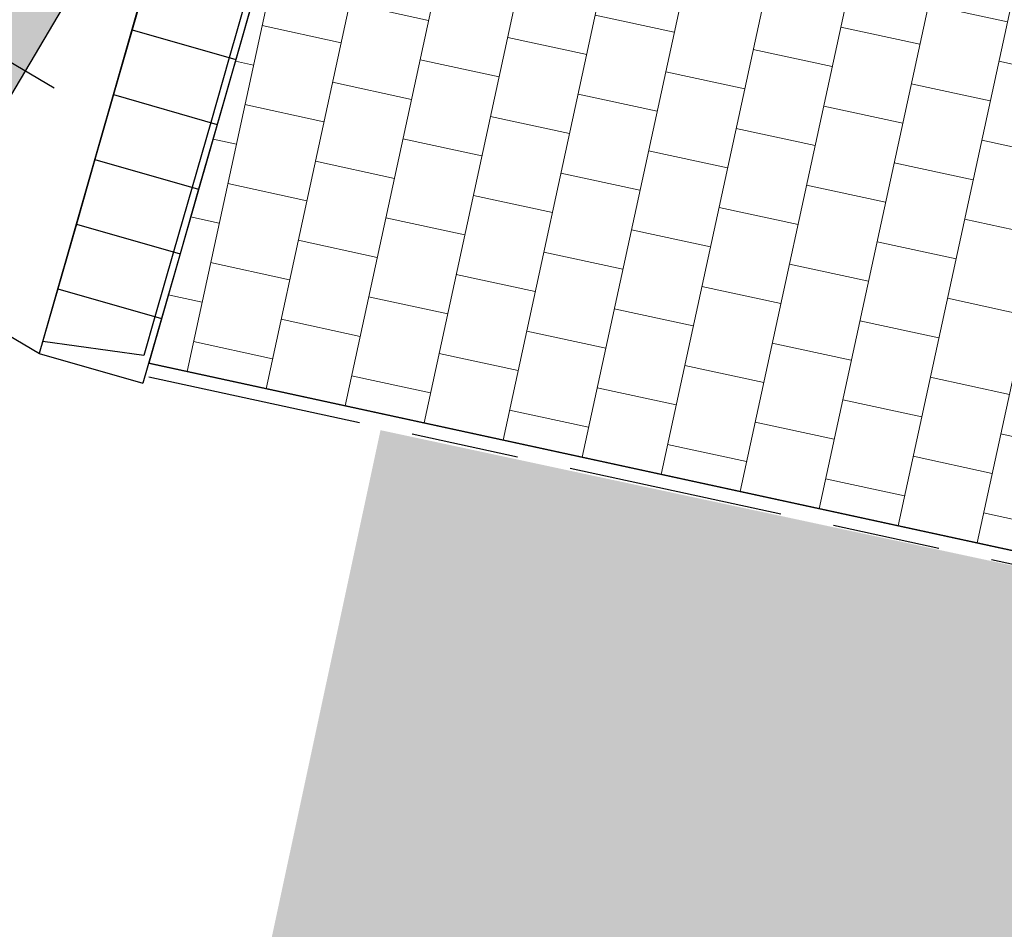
# Model space of a CAD drawing. Header units: metres. Extents: x 147454 to 148962, y 409264 to 410698.
# Tile 19 of 36: x 147489 to 147496, y 410622 to 410629. Entities that reach past the tile are written whole.
import ezdxf

# ---------------------------------------------------------------- set-up
doc = ezdxf.new("R2010")
doc.units = ezdxf.units.M
doc.linetypes.add('VH-OPSLUITBAND', pattern=[10, 4, -2, 2, -2])
doc.linetypes.add('VH-OPSLUITBAND_100X200', pattern=[16, 8, -2, 4, -2])
doc.layers.get('0').update_dxf_attribs({"color": 151})
doc.layers.get('Defpoints').update_dxf_attribs({"color": 171})
for name, color, linetype, lineweight in [('B-WE-VH-KANTOPSLUITING_OPSLUITBAND-G', 150, 'VH-OPSLUITBAND', 18), ('B-WE-VH-VERHARDING_TEGEL-A-500', 252, 'Continuous', 18), ('T-WE-VH-KANTOPSLUITING_OPSLUITBAND_100X200-G', 150, 'VH-OPSLUITBAND_100X200', 25)]:
    doc.layers.add(name, color=color, linetype=linetype, lineweight=lineweight)
for name, color, linetype in [('N-WE-GK-BOUWKUIP-G', 7, 'Continuous'), ('OPTIE 03 - TIJDELIJKE ONTSLUITING', 7, 'Continuous'), ('T-WE-OG-TERREIN_BOUW-G', 7, 'Continuous'), ('T-WE-VH-KANTOPSLUITING_ELEMENT_INRIT-S', 210, 'Continuous'), ('T-WE-VH-KANTVERHARDING-G', 210, 'Continuous')]:
    doc.layers.add(name, color=color, linetype=linetype)
doc.layers.add('T-WE-VH-FASE-1B', color=7, linetype='Continuous', true_color=0x007f00)

# ---------------------------------------------------------------- blocks, each defined once
blk = doc.blocks.new('N-SVH-INRITELEMENT_180 200_180X800X500_MIDDEN')
for p, q in [((0, 0), (0, 0.8)), ((0, 0.8), (0.5, 0.8)), ((0, 0.75), (0.5, 0.75)), ((0.5, 0), (0.5, 0.8)), ((0, 0), (0.5, 0))]:
    blk.add_line(p, q)
blk = doc.blocks.new('N-SVH-INRITELEMENT_180 200_180X800X500_RECHTS')
for p, q in [((0, 0), (0, 0.8)), ((0, 0.8), (0.5, 0.8)), ((0, 0.75), (0.3, 0.75)), ((0.3, 0.75), (0.4053, 0)), ((0.5, 0), (0.5, 0.8)), ((0, 0), (0.5, 0))]:
    blk.add_line(p, q)
blk = doc.blocks.new('*U6')
at = {"color": 40, "true_color": 0xf8d731, "const_width": 0.5}
for points in [[(-6.5726, 2.1478), (-5.0444, 4.7293)], [(-5.7121, 1.6384), (-4.1839, 4.2199)], [(-4.8516, 1.1289), (-3.3234, 3.7105)], [(-3.9911, 0.6195), (-2.4628, 3.2011)], [(-3.1306, 0.1101), (-1.6023, 2.6917)], [(-2.27, -0.3993), (-0.7418, 2.1823)], [(-1.4095, -0.9087), (0.1187, 1.6728)]]:
    blk.add_lwpolyline(points, dxfattribs=at)
at = {"color": 40, "true_color": 0xf8d731}
for points in [[(-6.7878, 2.2751), (-6.3575, 2.0204), (-4.8293, 4.602), (-5.2595, 4.8567)], [(-5.9272, 1.7657), (-5.497, 1.511), (-3.9687, 4.0926), (-4.399, 4.3473)], [(-5.0667, 1.2563), (-4.6365, 1.0016), (-3.1082, 3.5831), (-3.5385, 3.8379)], [(-4.2062, 0.7469), (-3.7759, 0.4922), (-2.2477, 3.0737), (-2.678, 3.3284)], [(-3.3457, 0.2375), (-2.9154, -0.0172), (-1.3872, 2.5643), (-1.8174, 2.819)], [(-2.4852, -0.272), (-2.0549, -0.5267), (-0.5267, 2.0549), (-0.9569, 2.3096)], [(-1.6246, -0.7814), (-1.1944, -1.0361), (0.3339, 1.5455), (-0.0964, 1.8002)]]:
    blk.add_lwpolyline(points, close=True, dxfattribs=at)
blk = doc.blocks.new('Fase 1 - Gebouw A + B')
at = {"layer": 'B-WE-VH-VERHARDING_TEGEL-A-500'}
h = blk.add_hatch(dxfattribs=at)
h.set_pattern_fill('AVH-TEGEL_300X300_HALFST', color=256, scale=2, angle=347.75902, pattern_type=2)
h.set_pattern_definition([(347.759022, (0, 0), (0.64996584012, 0.16596507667), [0.6, -0.6]), (77.759022, (0, 0), (-0.5863587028, 0.1272142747), [])])
edge = h.paths.add_edge_path()
edge.add_line((148914.372, 410643.4686), (148932.2886, 410661.8212))
edge.add_line((148932.2886, 410661.8212), (148932.4101, 410663.7269))
edge.add_line((148932.4101, 410663.7269), (148927.824, 410664.0214))
edge.add_arc((148925.2907, 410624.3021), 39.8, 86.35063, 106.28548)
edge.add_line((148914.1299, 410662.5052), (148910.8424, 410661.5448))
edge.add_arc((148912.1884, 410656.9374), 4.8, 106.28548, 192.69285)
edge.add_line((148907.5057, 410655.8827), (148909.93, 410645.119))
edge.add_arc((148897.0526, 410642.2186), 13.2, -101.10172, 12.69285, ccw=False)
edge.add_line((148894.5109, 410629.2656), (148890.6322, 410630.0267))
edge.add_arc((148890.5746, 410629.7315), 0.3008, 78.95868, 172.02778)
edge.add_line((148890.2767, 410629.7732), (148890.8527, 410629.6079))
edge.add_line((148890.8527, 410629.6079), (148889.9305, 410626.393))
edge.add_line((148889.9305, 410626.393), (148906.8487, 410622.7225))
edge.add_arc((148907.4848, 410625.6543), 3, 257.75902, 347.9)
edge.add_line((148910.4181, 410625.0255), (148911.2094, 410628.7166))
edge.add_line((148911.2094, 410628.7166), (148914.372, 410643.4686))
at = {"layer": 'B-WE-VH-KANTOPSLUITING_OPSLUITBAND-G'}
blk.add_lwpolyline([(148890.6322, 410630.0267, 0.429991), (148890.2767, 410629.7732), (148890.8527, 410629.6079), (148889.9305, 410626.393)], format="xyb", dxfattribs=at)
at = {"layer": 'Defpoints'}
blk.add_lwpolyline([(148914.372, 410643.4686), (148932.2886, 410661.8212), (148932.4101, 410663.7269), (148927.824, 410664.0214, 0.087202), (148914.1299, 410662.5052), (148910.8424, 410661.5448, 0.395965), (148907.5057, 410655.8827), (148909.93, 410645.119, -0.541796), (148894.5109, 410629.2656), (148890.6322, 410630.0267, 0.429991), (148890.2767, 410629.7732), (148890.8527, 410629.6079), (148889.9305, 410626.393), (148906.8487, 410622.7225, 0.414934), (148910.4181, 410625.0255), (148911.2094, 410628.7166)], format="xyb", close=True, dxfattribs=at)
at = {"layer": 'N-WE-GK-BOUWKUIP-G', "const_width": 0.1}
blk.add_lwpolyline([(148960.201, 410639.2187), (148939.3087, 410659.5817), (148938.4034, 410658.6529), (148935.157, 410661.8177), (148933.9909, 410660.6215), (148933.0076, 410661.58), (148914.2925, 410642.3823), (148909.9082, 410621.9312), (148891.6894, 410625.837), (148880.1813, 410572.1567), (148879.6924, 410572.2615), (148875.0053, 410550.3983), (148876.4426, 410550.0901)], dxfattribs=at)
at = {"layer": 'T-WE-OG-TERREIN_BOUW-G', "color": 30, "true_color": 0xf26722, "transparency": 33554495, "const_width": 4}
blk.add_lwpolyline([(148934.4397, 410660.1839), (148916.1272, 410641.3991), (148911.4445, 410619.5564), (148893.2257, 410623.4622), (148881.7176, 410569.7819), (148881.2287, 410569.8867), (148877.3802, 410551.9346), (148879.8246, 410551.4105)], dxfattribs=at)
at = {"layer": 'T-WE-VH-KANTOPSLUITING_OPSLUITBAND_100X200-G', "ltscale": 0.2, "flags": 128}
blk.add_lwpolyline([(148932.5225, 410663.9182), (148932.386, 410661.7779), (148914.4637, 410643.4194), (148911.3072, 410628.6956), (148910.5159, 410625.0045, -0.414934), (148906.8275, 410622.6248), (148889.9077, 410626.2957)], format="xyb", dxfattribs=at)
at = {"layer": 'T-WE-VH-KANTVERHARDING-G'}
for points in [[(148889.1396, 410626.537), (148890.0937, 410629.8699, -0.389518), (148890.6707, 410630.223), (148894.5495, 410629.4619, 0.541796), (148909.7349, 410645.075), (148907.3106, 410655.8388, -0.395965), (148910.7863, 410661.7368), (148914.0738, 410662.6972, -0.087202), (148927.8367, 410664.221), (148932.1788, 410663.9441, -0.044501), (148934.8126, 410663.5389)], [(148932.4229, 410663.9265), (148932.2886, 410661.8212), (148914.372, 410643.4686), (148911.2094, 410628.7166), (148910.4181, 410625.0255, -0.414934), (148906.8487, 410622.7225), (148889.9289, 410626.3934)]]:
    blk.add_lwpolyline(points, format="xyb", dxfattribs=at)

msp = doc.modelspace()

# ---------------------------------------------------------------- block references
at = {"layer": 'T-WE-VH-FASE-1B'}
msp.add_blockref('Fase 1 - Gebouw A + B', (-1400, 0), dxfattribs=at)

# ---------------------------------------------------------------- next in the draw order: linework, layer by layer
at = {"layer": 'Defpoints'}
for points in [[(147489.228, 410628.4338), (147482.2148, 410632.5855)], [(147489.1207, 410626.4637), (147482.2459, 410630.5335)]]:
    msp.add_lwpolyline(points, dxfattribs=at)

# ---------------------------------------------------------------- next in the draw order: block references
at = {"layer": 'OPTIE 03 - TIJDELIJKE ONTSLUITING'}
msp.add_blockref('*U6', (147489.4438, 410628.3061), dxfattribs=at)
at = {"layer": 'T-WE-VH-KANTOPSLUITING_ELEMENT_INRIT-S', "ltscale": 0.2}
for name, p, rotation in [('N-SVH-INRITELEMENT_180 200_180X800X500_MIDDEN', (147489.9458, 410629.348), 253.99), ('N-SVH-INRITELEMENT_180 200_180X800X500_MIDDEN', (147489.8079, 410628.8674), 253.99), ('N-SVH-INRITELEMENT_180 200_180X800X500_MIDDEN', (147489.67, 410628.3868), 253.99), ('N-SVH-INRITELEMENT_180 200_180X800X500_MIDDEN', (147489.5321, 410627.9062), 253.99), ('N-SVH-INRITELEMENT_180 200_180X800X500_MIDDEN', (147489.3942, 410627.4256), 253.99), ('N-SVH-INRITELEMENT_180 200_180X800X500_RECHTS', (147489.2564, 410626.945), 254.0254786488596)]:
    msp.add_blockref(name, p, dxfattribs=dict(at, rotation=rotation))

doc.saveas('drawing.dxf')
